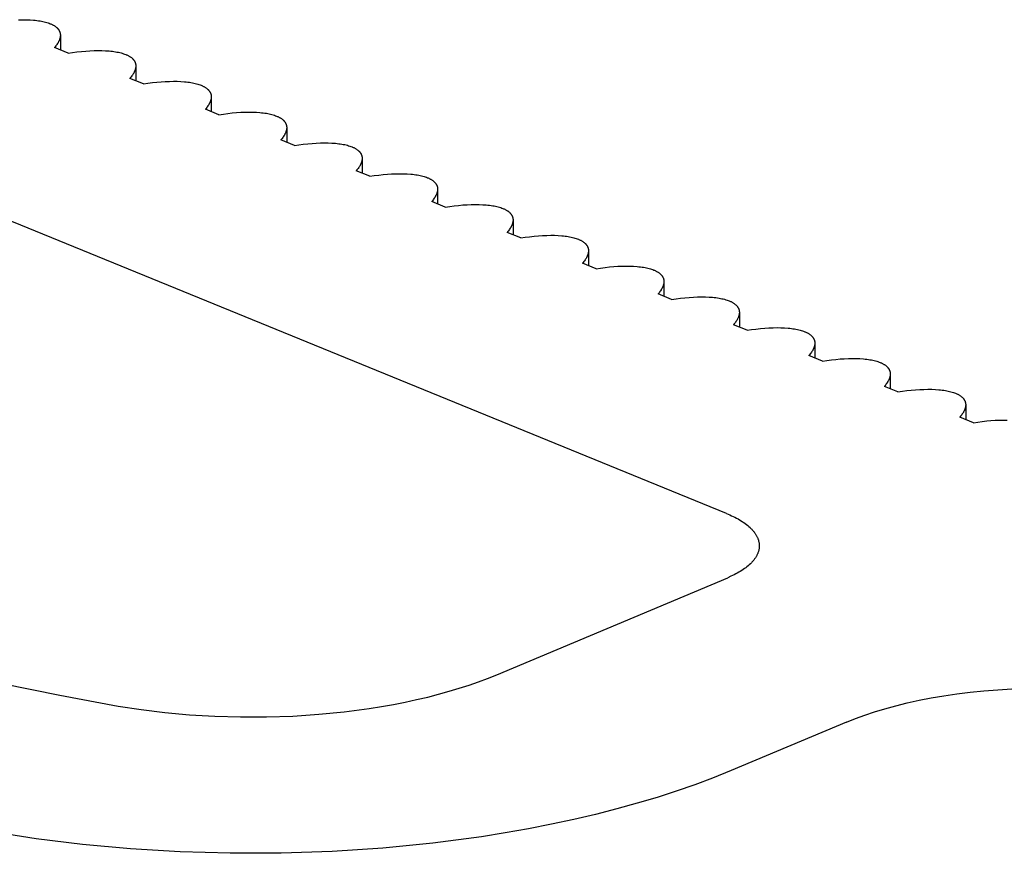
# Model space of a CAD drawing. Header units: millimetres. Extents: x 29324 to 30197, y -10446 to -9394.
# Tile 6 of 8: x 29360 to 29396, y -9431 to -9401. Entities that reach past the tile are written whole.
import ezdxf

# ---------------------------------------------------------------- set-up
doc = ezdxf.new("R2010")
doc.units = ezdxf.units.MM
doc.layers.add('CERAMICA_FERRES', color=7, linetype='Continuous', true_color=0x000000)

msp = doc.modelspace()

# ---------------------------------------------------------------- linework, layer by layer
at = {"layer": 'CERAMICA_FERRES'}
for points in [[(29359.781, -9400.977), (29359.926, -9400.974), (29360.066, -9400.975), (29360.201, -9400.981), (29360.328, -9400.99), (29360.39, -9400.996), (29360.449, -9401.003), (29360.507, -9401.01), (29360.563, -9401.019), (29360.617, -9401.029), (29360.668, -9401.039), (29360.718, -9401.051), (29360.766, -9401.063), (29360.812, -9401.076), (29360.856, -9401.09), (29360.897, -9401.104), (29360.937, -9401.12), (29360.959, -9401.129), (29360.98, -9401.138), (29361, -9401.148), (29361.02, -9401.158), (29361.039, -9401.168), (29361.058, -9401.178), (29361.076, -9401.189), (29361.093, -9401.2), (29361.11, -9401.211), (29361.126, -9401.223), (29361.141, -9401.235), (29361.156, -9401.247), (29361.17, -9401.259), (29361.177, -9401.265), (29361.184, -9401.272), (29361.19, -9401.278), (29361.197, -9401.285), (29361.203, -9401.291), (29361.209, -9401.298), (29361.215, -9401.305), (29361.22, -9401.311), (29361.226, -9401.318), (29361.231, -9401.325), (29361.236, -9401.332), (29361.241, -9401.339), (29361.245, -9401.346), (29361.25, -9401.353), (29361.254, -9401.36), (29361.259, -9401.367), (29361.263, -9401.375), (29361.266, -9401.382), (29361.27, -9401.389), (29361.273, -9401.397), (29361.277, -9401.404), (29361.28, -9401.412), (29361.283, -9401.419), (29361.285, -9401.427), (29361.288, -9401.435), (29361.29, -9401.443), (29361.292, -9401.451), (29361.294, -9401.458), (29361.296, -9401.466), (29361.298, -9401.474), (29361.299, -9401.482), (29361.3, -9401.49), (29361.301, -9401.499), (29361.302, -9401.507), (29361.303, -9401.515), (29361.303, -9401.523), (29361.304, -9401.532), (29361.304, -9401.54)], [(29361.304, -9401.54), (29361.303, -9401.553), (29361.303, -9401.566), (29361.302, -9401.579), (29361.3, -9401.592), (29361.298, -9401.606), (29361.296, -9401.619), (29361.293, -9401.632), (29361.29, -9401.646), (29361.286, -9401.66), (29361.282, -9401.673), (29361.277, -9401.687), (29361.272, -9401.701), (29361.267, -9401.715), (29361.261, -9401.729), (29361.255, -9401.743), (29361.248, -9401.757), (29361.241, -9401.771), (29361.234, -9401.786), (29361.226, -9401.8), (29361.218, -9401.814), (29361.209, -9401.829), (29361.2, -9401.843), (29361.181, -9401.872), (29361.16, -9401.901), (29361.138, -9401.931), (29361.114, -9401.96), (29361.089, -9401.99)], [(29361.304, -9401.54), (29361.304, -9402.077)], [(29361.583, -9402.191), (29361.089, -9401.99)], [(29361.583, -9402.191), (29361.746, -9402.167), (29361.908, -9402.146), (29362.068, -9402.129), (29362.226, -9402.115), (29362.38, -9402.105), (29362.53, -9402.099), (29362.675, -9402.096), (29362.815, -9402.097), (29362.949, -9402.103), (29363.077, -9402.112), (29363.138, -9402.118), (29363.198, -9402.125), (29363.256, -9402.132), (29363.311, -9402.141), (29363.365, -9402.151), (29363.417, -9402.161), (29363.467, -9402.173), (29363.515, -9402.185), (29363.561, -9402.198), (29363.604, -9402.212), (29363.646, -9402.226), (29363.686, -9402.242), (29363.707, -9402.251), (29363.728, -9402.26), (29363.749, -9402.27), (29363.768, -9402.28), (29363.788, -9402.29), (29363.806, -9402.3), (29363.824, -9402.311), (29363.842, -9402.322), (29363.859, -9402.333), (29363.875, -9402.345), (29363.89, -9402.357), (29363.905, -9402.369), (29363.919, -9402.381), (29363.926, -9402.387), (29363.933, -9402.394), (29363.939, -9402.4), (29363.945, -9402.407), (29363.951, -9402.413), (29363.957, -9402.42), (29363.963, -9402.427), (29363.969, -9402.433), (29363.974, -9402.44), (29363.979, -9402.447), (29363.985, -9402.454), (29363.989, -9402.461), (29363.994, -9402.468), (29363.999, -9402.475), (29364.003, -9402.482), (29364.007, -9402.489), (29364.011, -9402.497), (29364.015, -9402.504), (29364.019, -9402.511), (29364.022, -9402.519), (29364.025, -9402.526), (29364.028, -9402.534), (29364.031, -9402.541), (29364.034, -9402.549), (29364.037, -9402.557), (29364.039, -9402.565), (29364.041, -9402.573), (29364.043, -9402.58), (29364.045, -9402.588), (29364.046, -9402.596), (29364.048, -9402.604), (29364.049, -9402.612), (29364.05, -9402.621), (29364.051, -9402.629), (29364.052, -9402.637), (29364.052, -9402.645), (29364.052, -9402.654), (29364.052, -9402.662)], [(29364.052, -9402.662), (29364.052, -9402.675), (29364.051, -9402.688), (29364.05, -9402.701), (29364.049, -9402.714), (29364.047, -9402.728), (29364.044, -9402.741), (29364.042, -9402.754), (29364.038, -9402.768), (29364.035, -9402.782), (29364.031, -9402.795), (29364.026, -9402.809), (29364.021, -9402.823), (29364.016, -9402.837), (29364.01, -9402.851), (29364.004, -9402.865), (29363.997, -9402.879), (29363.99, -9402.893), (29363.983, -9402.908), (29363.975, -9402.922), (29363.966, -9402.936), (29363.958, -9402.951), (29363.949, -9402.965), (29363.93, -9402.994), (29363.909, -9403.023), (29363.887, -9403.053), (29363.863, -9403.082), (29363.838, -9403.112)], [(29364.052, -9402.662), (29364.052, -9403.199)], [(29364.332, -9403.313), (29363.838, -9403.112)], [(29364.332, -9403.313), (29364.495, -9403.289), (29364.657, -9403.268), (29364.817, -9403.251), (29364.974, -9403.237), (29365.128, -9403.227), (29365.278, -9403.221), (29365.424, -9403.218), (29365.564, -9403.219), (29365.698, -9403.225), (29365.826, -9403.234), (29365.887, -9403.24), (29365.947, -9403.247), (29366.004, -9403.254), (29366.06, -9403.263), (29366.114, -9403.273), (29366.166, -9403.283), (29366.216, -9403.295), (29366.264, -9403.307), (29366.309, -9403.32), (29366.353, -9403.334), (29366.395, -9403.348), (29366.434, -9403.364), (29366.456, -9403.373), (29366.477, -9403.382), (29366.497, -9403.392), (29366.517, -9403.402), (29366.536, -9403.412), (29366.555, -9403.422), (29366.573, -9403.433), (29366.59, -9403.444), (29366.607, -9403.455), (29366.623, -9403.467), (29366.639, -9403.479), (29366.654, -9403.491), (29366.668, -9403.503), (29366.675, -9403.51), (29366.681, -9403.516), (29366.688, -9403.522), (29366.694, -9403.529), (29366.7, -9403.535), (29366.706, -9403.542), (29366.712, -9403.549), (29366.717, -9403.555), (29366.723, -9403.562), (29366.728, -9403.569), (29366.733, -9403.576), (29366.738, -9403.583), (29366.743, -9403.59), (29366.747, -9403.597), (29366.752, -9403.604), (29366.756, -9403.611), (29366.76, -9403.619), (29366.764, -9403.626), (29366.767, -9403.633), (29366.771, -9403.641), (29366.774, -9403.648), (29366.777, -9403.656), (29366.78, -9403.664), (29366.783, -9403.671), (29366.785, -9403.679), (29366.788, -9403.687), (29366.79, -9403.695), (29366.792, -9403.702), (29366.793, -9403.71), (29366.795, -9403.718), (29366.796, -9403.726), (29366.798, -9403.735), (29366.799, -9403.743), (29366.8, -9403.751), (29366.8, -9403.759), (29366.801, -9403.767), (29366.801, -9403.776), (29366.801, -9403.784)], [(29366.801, -9403.784), (29366.801, -9403.797), (29366.8, -9403.81), (29366.799, -9403.823), (29366.798, -9403.836), (29366.796, -9403.85), (29366.793, -9403.863), (29366.79, -9403.876), (29366.787, -9403.89), (29366.783, -9403.904), (29366.779, -9403.917), (29366.775, -9403.931), (29366.77, -9403.945), (29366.764, -9403.959), (29366.759, -9403.973), (29366.752, -9403.987), (29366.746, -9404.001), (29366.739, -9404.015), (29366.731, -9404.03), (29366.723, -9404.044), (29366.715, -9404.058), (29366.707, -9404.073), (29366.697, -9404.087), (29366.678, -9404.116), (29366.657, -9404.145), (29366.635, -9404.175), (29366.611, -9404.204), (29366.586, -9404.234)], [(29366.801, -9403.784), (29366.801, -9404.321)], [(29367.081, -9404.435), (29366.586, -9404.234)], [(29367.081, -9404.435), (29367.244, -9404.411), (29367.406, -9404.39), (29367.566, -9404.373), (29367.723, -9404.359), (29367.877, -9404.349), (29368.027, -9404.343), (29368.172, -9404.34), (29368.312, -9404.341), (29368.447, -9404.347), (29368.574, -9404.356), (29368.636, -9404.362), (29368.695, -9404.369), (29368.753, -9404.376), (29368.809, -9404.385), (29368.863, -9404.395), (29368.914, -9404.405), (29368.964, -9404.417), (29369.012, -9404.429), (29369.058, -9404.442), (29369.102, -9404.456), (29369.143, -9404.471), (29369.183, -9404.486), (29369.205, -9404.495), (29369.226, -9404.504), (29369.246, -9404.514), (29369.266, -9404.524), (29369.285, -9404.534), (29369.304, -9404.544), (29369.322, -9404.555), (29369.339, -9404.566), (29369.356, -9404.577), (29369.372, -9404.589), (29369.387, -9404.601), (29369.402, -9404.613), (29369.416, -9404.625), (29369.423, -9404.632), (29369.43, -9404.638), (29369.436, -9404.644), (29369.443, -9404.651), (29369.449, -9404.657), (29369.455, -9404.664), (29369.46, -9404.671), (29369.466, -9404.677), (29369.472, -9404.684), (29369.477, -9404.691), (29369.482, -9404.698), (29369.487, -9404.705), (29369.491, -9404.712), (29369.496, -9404.719), (29369.5, -9404.726), (29369.505, -9404.733), (29369.509, -9404.741), (29369.512, -9404.748), (29369.516, -9404.755), (29369.519, -9404.763), (29369.523, -9404.77), (29369.526, -9404.778), (29369.529, -9404.786), (29369.531, -9404.793), (29369.534, -9404.801), (29369.536, -9404.809), (29369.538, -9404.817), (29369.54, -9404.824), (29369.542, -9404.832), (29369.544, -9404.84), (29369.545, -9404.848), (29369.546, -9404.857), (29369.547, -9404.865), (29369.548, -9404.873), (29369.549, -9404.881), (29369.549, -9404.889), (29369.55, -9404.898), (29369.55, -9404.906)], [(29369.55, -9404.906), (29369.549, -9404.919), (29369.549, -9404.932), (29369.548, -9404.945), (29369.546, -9404.958), (29369.544, -9404.972), (29369.542, -9404.985), (29369.539, -9404.998), (29369.536, -9405.012), (29369.532, -9405.026), (29369.528, -9405.039), (29369.523, -9405.053), (29369.518, -9405.067), (29369.513, -9405.081), (29369.507, -9405.095), (29369.501, -9405.109), (29369.494, -9405.123), (29369.487, -9405.137), (29369.48, -9405.152), (29369.472, -9405.166), (29369.464, -9405.18), (29369.455, -9405.195), (29369.446, -9405.209), (29369.427, -9405.238), (29369.406, -9405.267), (29369.384, -9405.297), (29369.36, -9405.326), (29369.335, -9405.356)], [(29369.55, -9404.906), (29369.55, -9405.443)], [(29369.829, -9405.557), (29369.335, -9405.356)], [(29369.829, -9405.557), (29369.992, -9405.533), (29370.154, -9405.513), (29370.314, -9405.495), (29370.472, -9405.481), (29370.626, -9405.471), (29370.776, -9405.465), (29370.921, -9405.462), (29371.061, -9405.463), (29371.195, -9405.469), (29371.323, -9405.478), (29371.384, -9405.484), (29371.444, -9405.491), (29371.502, -9405.498), (29371.557, -9405.507), (29371.611, -9405.517), (29371.663, -9405.527), (29371.713, -9405.539), (29371.761, -9405.551), (29371.807, -9405.564), (29371.85, -9405.578), (29371.892, -9405.593), (29371.932, -9405.608), (29371.953, -9405.617), (29371.974, -9405.626), (29371.995, -9405.636), (29372.014, -9405.646), (29372.034, -9405.656), (29372.052, -9405.666), (29372.07, -9405.677), (29372.088, -9405.688), (29372.104, -9405.699), (29372.121, -9405.711), (29372.136, -9405.723), (29372.151, -9405.735), (29372.165, -9405.747), (29372.172, -9405.754), (29372.179, -9405.76), (29372.185, -9405.766), (29372.191, -9405.773), (29372.197, -9405.779), (29372.203, -9405.786), (29372.209, -9405.793), (29372.215, -9405.799), (29372.22, -9405.806), (29372.225, -9405.813), (29372.231, -9405.82), (29372.235, -9405.827), (29372.24, -9405.834), (29372.245, -9405.841), (29372.249, -9405.848), (29372.253, -9405.855), (29372.257, -9405.863), (29372.261, -9405.87), (29372.265, -9405.877), (29372.268, -9405.885), (29372.271, -9405.892), (29372.274, -9405.9), (29372.277, -9405.908), (29372.28, -9405.915), (29372.283, -9405.923), (29372.285, -9405.931), (29372.287, -9405.939), (29372.289, -9405.946), (29372.291, -9405.954), (29372.292, -9405.962), (29372.294, -9405.97), (29372.295, -9405.979), (29372.296, -9405.987), (29372.297, -9405.995), (29372.297, -9406.003), (29372.298, -9406.011), (29372.298, -9406.02), (29372.298, -9406.028)], [(29385.575, -9418.963), (29353.609, -9405.914)], [(29372.298, -9406.028), (29372.298, -9406.041), (29372.297, -9406.054), (29372.296, -9406.067), (29372.295, -9406.08), (29372.293, -9406.094), (29372.29, -9406.107), (29372.288, -9406.12), (29372.284, -9406.134), (29372.281, -9406.148), (29372.277, -9406.161), (29372.272, -9406.175), (29372.267, -9406.189), (29372.262, -9406.203), (29372.256, -9406.217), (29372.25, -9406.231), (29372.243, -9406.245), (29372.236, -9406.259), (29372.229, -9406.274), (29372.221, -9406.288), (29372.212, -9406.302), (29372.204, -9406.317), (29372.195, -9406.331), (29372.176, -9406.36), (29372.155, -9406.39), (29372.133, -9406.419), (29372.109, -9406.448), (29372.084, -9406.478)], [(29372.298, -9406.028), (29372.298, -9406.565)], [(29372.578, -9406.68), (29372.084, -9406.478)], [(29372.578, -9406.68), (29372.741, -9406.655), (29372.903, -9406.635), (29373.063, -9406.617), (29373.22, -9406.603), (29373.374, -9406.593), (29373.524, -9406.587), (29373.67, -9406.584), (29373.81, -9406.585), (29373.944, -9406.591), (29374.072, -9406.6), (29374.133, -9406.606), (29374.193, -9406.613), (29374.25, -9406.621), (29374.306, -9406.629), (29374.36, -9406.639), (29374.412, -9406.649), (29374.462, -9406.661), (29374.51, -9406.673), (29374.555, -9406.686), (29374.599, -9406.7), (29374.641, -9406.715), (29374.68, -9406.73), (29374.702, -9406.739), (29374.723, -9406.748), (29374.743, -9406.758), (29374.763, -9406.768), (29374.782, -9406.778), (29374.801, -9406.788), (29374.819, -9406.799), (29374.836, -9406.81), (29374.853, -9406.821), (29374.869, -9406.833), (29374.885, -9406.845), (29374.9, -9406.857), (29374.914, -9406.869), (29374.921, -9406.876), (29374.927, -9406.882), (29374.934, -9406.888), (29374.94, -9406.895), (29374.946, -9406.901), (29374.952, -9406.908), (29374.958, -9406.915), (29374.963, -9406.921), (29374.969, -9406.928), (29374.974, -9406.935), (29374.979, -9406.942), (29374.984, -9406.949), (29374.989, -9406.956), (29374.993, -9406.963), (29374.998, -9406.97), (29375.002, -9406.977), (29375.006, -9406.985), (29375.01, -9406.992), (29375.013, -9406.999), (29375.017, -9407.007), (29375.02, -9407.014), (29375.023, -9407.022), (29375.026, -9407.03), (29375.029, -9407.037), (29375.031, -9407.045), (29375.034, -9407.053), (29375.036, -9407.061), (29375.038, -9407.069), (29375.039, -9407.076), (29375.041, -9407.084), (29375.042, -9407.092), (29375.044, -9407.101), (29375.045, -9407.109), (29375.045, -9407.117), (29375.046, -9407.125), (29375.047, -9407.133), (29375.047, -9407.142), (29375.047, -9407.15)], [(29375.047, -9407.15), (29375.047, -9407.163), (29375.046, -9407.176), (29375.045, -9407.189), (29375.043, -9407.202), (29375.042, -9407.216), (29375.039, -9407.229), (29375.036, -9407.243), (29375.033, -9407.256), (29375.029, -9407.27), (29375.025, -9407.283), (29375.021, -9407.297), (29375.016, -9407.311), (29375.01, -9407.325), (29375.005, -9407.339), (29374.998, -9407.353), (29374.992, -9407.367), (29374.985, -9407.382), (29374.977, -9407.396), (29374.969, -9407.41), (29374.961, -9407.424), (29374.952, -9407.439), (29374.943, -9407.453), (29374.924, -9407.482), (29374.903, -9407.512), (29374.881, -9407.541), (29374.857, -9407.57), (29374.832, -9407.6)], [(29375.047, -9407.15), (29375.047, -9407.687)], [(29375.327, -9407.802), (29374.832, -9407.6)], [(29375.327, -9407.802), (29375.49, -9407.777), (29375.652, -9407.757), (29375.812, -9407.739), (29375.969, -9407.725), (29376.123, -9407.715), (29376.273, -9407.709), (29376.418, -9407.706), (29376.558, -9407.707), (29376.693, -9407.713), (29376.82, -9407.722), (29376.882, -9407.728), (29376.941, -9407.735), (29376.999, -9407.743), (29377.055, -9407.751), (29377.109, -9407.761), (29377.16, -9407.771), (29377.21, -9407.783), (29377.258, -9407.795), (29377.304, -9407.808), (29377.348, -9407.822), (29377.389, -9407.837), (29377.429, -9407.852), (29377.451, -9407.861), (29377.472, -9407.87), (29377.492, -9407.88), (29377.512, -9407.89), (29377.531, -9407.9), (29377.55, -9407.91), (29377.568, -9407.921), (29377.585, -9407.932), (29377.602, -9407.943), (29377.618, -9407.955), (29377.633, -9407.967), (29377.648, -9407.979), (29377.662, -9407.991), (29377.669, -9407.998), (29377.676, -9408.004), (29377.682, -9408.01), (29377.689, -9408.017), (29377.695, -9408.023), (29377.701, -9408.03), (29377.706, -9408.037), (29377.712, -9408.043), (29377.718, -9408.05), (29377.723, -9408.057), (29377.728, -9408.064), (29377.733, -9408.071), (29377.737, -9408.078), (29377.742, -9408.085), (29377.746, -9408.092), (29377.751, -9408.099), (29377.755, -9408.107), (29377.758, -9408.114), (29377.762, -9408.121), (29377.765, -9408.129), (29377.769, -9408.136), (29377.772, -9408.144), (29377.775, -9408.152), (29377.777, -9408.159), (29377.78, -9408.167), (29377.782, -9408.175), (29377.784, -9408.183), (29377.786, -9408.191), (29377.788, -9408.198), (29377.79, -9408.206), (29377.791, -9408.215), (29377.792, -9408.223), (29377.793, -9408.231), (29377.794, -9408.239), (29377.795, -9408.247), (29377.795, -9408.255), (29377.796, -9408.264), (29377.796, -9408.272)], [(29377.796, -9408.272), (29377.795, -9408.285), (29377.795, -9408.298), (29377.794, -9408.311), (29377.792, -9408.324), (29377.79, -9408.338), (29377.788, -9408.351), (29377.785, -9408.365), (29377.782, -9408.378), (29377.778, -9408.392), (29377.774, -9408.405), (29377.769, -9408.419), (29377.764, -9408.433), (29377.759, -9408.447), (29377.753, -9408.461), (29377.747, -9408.475), (29377.74, -9408.489), (29377.733, -9408.504), (29377.726, -9408.518), (29377.718, -9408.532), (29377.71, -9408.546), (29377.701, -9408.561), (29377.692, -9408.575), (29377.673, -9408.604), (29377.652, -9408.634), (29377.63, -9408.663), (29377.606, -9408.692), (29377.581, -9408.722)], [(29377.796, -9408.272), (29377.796, -9408.809)], [(29378.075, -9408.924), (29377.581, -9408.722)], [(29378.075, -9408.924), (29378.238, -9408.899), (29378.4, -9408.879), (29378.56, -9408.861), (29378.718, -9408.847), (29378.872, -9408.837), (29379.022, -9408.831), (29379.167, -9408.828), (29379.307, -9408.829), (29379.441, -9408.835), (29379.569, -9408.844), (29379.63, -9408.85), (29379.69, -9408.857), (29379.748, -9408.865), (29379.803, -9408.873), (29379.857, -9408.883), (29379.909, -9408.893), (29379.959, -9408.905), (29380.007, -9408.917), (29380.053, -9408.93), (29380.096, -9408.944), (29380.138, -9408.959), (29380.178, -9408.974), (29380.199, -9408.983), (29380.22, -9408.992), (29380.241, -9409.002), (29380.26, -9409.012), (29380.28, -9409.022), (29380.298, -9409.032), (29380.316, -9409.043), (29380.334, -9409.054), (29380.35, -9409.065), (29380.367, -9409.077), (29380.382, -9409.089), (29380.397, -9409.101), (29380.411, -9409.113), (29380.418, -9409.12), (29380.424, -9409.126), (29380.431, -9409.132), (29380.437, -9409.139), (29380.443, -9409.145), (29380.449, -9409.152), (29380.455, -9409.159), (29380.461, -9409.165), (29380.466, -9409.172), (29380.471, -9409.179), (29380.476, -9409.186), (29380.481, -9409.193), (29380.486, -9409.2), (29380.491, -9409.207), (29380.495, -9409.214), (29380.499, -9409.221), (29380.503, -9409.229), (29380.507, -9409.236), (29380.511, -9409.243), (29380.514, -9409.251), (29380.517, -9409.258), (29380.52, -9409.266), (29380.523, -9409.274), (29380.526, -9409.281), (29380.528, -9409.289), (29380.531, -9409.297), (29380.533, -9409.305), (29380.535, -9409.313), (29380.537, -9409.32), (29380.538, -9409.328), (29380.54, -9409.337), (29380.541, -9409.345), (29380.542, -9409.353), (29380.543, -9409.361), (29380.543, -9409.369), (29380.544, -9409.377), (29380.544, -9409.386), (29380.544, -9409.394)], [(29380.544, -9409.394), (29380.544, -9409.407), (29380.543, -9409.42), (29380.542, -9409.433), (29380.541, -9409.446), (29380.539, -9409.46), (29380.536, -9409.473), (29380.534, -9409.487), (29380.53, -9409.5), (29380.527, -9409.514), (29380.523, -9409.527), (29380.518, -9409.541), (29380.513, -9409.555), (29380.508, -9409.569), (29380.502, -9409.583), (29380.496, -9409.597), (29380.489, -9409.611), (29380.482, -9409.626), (29380.475, -9409.64), (29380.467, -9409.654), (29380.458, -9409.669), (29380.45, -9409.683), (29380.441, -9409.697), (29380.422, -9409.726), (29380.401, -9409.756), (29380.378, -9409.785), (29380.355, -9409.814), (29380.33, -9409.844)], [(29380.544, -9409.394), (29380.544, -9409.931)], [(29380.824, -9410.046), (29380.33, -9409.844)], [(29380.824, -9410.046), (29380.987, -9410.021), (29381.149, -9410.001), (29381.309, -9409.983), (29381.466, -9409.969), (29381.62, -9409.959), (29381.77, -9409.953), (29381.916, -9409.95), (29382.056, -9409.952), (29382.19, -9409.957), (29382.318, -9409.966), (29382.379, -9409.972), (29382.438, -9409.979), (29382.496, -9409.987), (29382.552, -9409.995), (29382.606, -9410.005), (29382.658, -9410.016), (29382.708, -9410.027), (29382.756, -9410.039), (29382.801, -9410.052), (29382.845, -9410.066), (29382.887, -9410.081), (29382.926, -9410.096), (29382.948, -9410.105), (29382.969, -9410.114), (29382.989, -9410.124), (29383.009, -9410.134), (29383.028, -9410.144), (29383.047, -9410.154), (29383.065, -9410.165), (29383.082, -9410.176), (29383.099, -9410.188), (29383.115, -9410.199), (29383.131, -9410.211), (29383.146, -9410.223), (29383.16, -9410.235), (29383.166, -9410.242), (29383.173, -9410.248), (29383.18, -9410.254), (29383.186, -9410.261), (29383.192, -9410.267), (29383.198, -9410.274), (29383.204, -9410.281), (29383.209, -9410.287), (29383.215, -9410.294), (29383.22, -9410.301), (29383.225, -9410.308), (29383.23, -9410.315), (29383.235, -9410.322), (29383.239, -9410.329), (29383.244, -9410.336), (29383.248, -9410.343), (29383.252, -9410.351), (29383.256, -9410.358), (29383.259, -9410.366), (29383.263, -9410.373), (29383.266, -9410.38), (29383.269, -9410.388), (29383.272, -9410.396), (29383.275, -9410.403), (29383.277, -9410.411), (29383.279, -9410.419), (29383.282, -9410.427), (29383.284, -9410.435), (29383.285, -9410.443), (29383.287, -9410.451), (29383.288, -9410.459), (29383.29, -9410.467), (29383.291, -9410.475), (29383.291, -9410.483), (29383.292, -9410.491), (29383.293, -9410.499), (29383.293, -9410.508), (29383.293, -9410.516)], [(29383.293, -9410.516), (29383.293, -9410.529), (29383.292, -9410.542), (29383.291, -9410.555), (29383.289, -9410.568), (29383.287, -9410.582), (29383.285, -9410.595), (29383.282, -9410.609), (29383.279, -9410.622), (29383.275, -9410.636), (29383.271, -9410.65), (29383.267, -9410.663), (29383.262, -9410.677), (29383.256, -9410.691), (29383.251, -9410.705), (29383.244, -9410.719), (29383.238, -9410.733), (29383.231, -9410.748), (29383.223, -9410.762), (29383.215, -9410.776), (29383.207, -9410.791), (29383.198, -9410.805), (29383.189, -9410.819), (29383.17, -9410.848), (29383.149, -9410.878), (29383.127, -9410.907), (29383.103, -9410.936), (29383.078, -9410.966)], [(29383.293, -9410.516), (29383.293, -9411.053)], [(29383.573, -9411.168), (29383.078, -9410.966)], [(29383.573, -9411.168), (29383.736, -9411.143), (29383.898, -9411.123), (29384.058, -9411.105), (29384.215, -9411.091), (29384.369, -9411.081), (29384.519, -9411.075), (29384.664, -9411.072), (29384.804, -9411.074), (29384.939, -9411.079), (29385.066, -9411.088), (29385.128, -9411.094), (29385.187, -9411.101), (29385.245, -9411.109), (29385.301, -9411.117), (29385.355, -9411.127), (29385.406, -9411.138), (29385.456, -9411.149), (29385.504, -9411.161), (29385.55, -9411.174), (29385.594, -9411.188), (29385.635, -9411.203), (29385.675, -9411.218), (29385.697, -9411.227), (29385.717, -9411.236), (29385.738, -9411.246), (29385.758, -9411.256), (29385.777, -9411.266), (29385.796, -9411.277), (29385.814, -9411.287), (29385.831, -9411.298), (29385.848, -9411.31), (29385.864, -9411.321), (29385.879, -9411.333), (29385.894, -9411.345), (29385.908, -9411.357), (29385.915, -9411.364), (29385.922, -9411.37), (29385.928, -9411.376), (29385.935, -9411.383), (29385.941, -9411.389), (29385.947, -9411.396), (29385.952, -9411.403), (29385.958, -9411.409), (29385.963, -9411.416), (29385.969, -9411.423), (29385.974, -9411.43), (29385.979, -9411.437), (29385.983, -9411.444), (29385.988, -9411.451), (29385.992, -9411.458), (29385.996, -9411.466), (29386, -9411.473), (29386.004, -9411.48), (29386.008, -9411.488), (29386.011, -9411.495), (29386.015, -9411.502), (29386.018, -9411.51), (29386.021, -9411.518), (29386.023, -9411.525), (29386.026, -9411.533), (29386.028, -9411.541), (29386.03, -9411.549), (29386.032, -9411.557), (29386.034, -9411.565), (29386.036, -9411.573), (29386.037, -9411.581), (29386.038, -9411.589), (29386.039, -9411.597), (29386.04, -9411.605), (29386.041, -9411.613), (29386.041, -9411.622), (29386.042, -9411.63), (29386.042, -9411.638)], [(29386.042, -9411.638), (29386.041, -9411.651), (29386.041, -9411.664), (29386.04, -9411.677), (29386.038, -9411.69), (29386.036, -9411.704), (29386.034, -9411.717), (29386.031, -9411.731), (29386.028, -9411.744), (29386.024, -9411.758), (29386.02, -9411.772), (29386.015, -9411.785), (29386.01, -9411.799), (29386.005, -9411.813), (29385.999, -9411.827), (29385.993, -9411.841), (29385.986, -9411.855), (29385.979, -9411.87), (29385.972, -9411.884), (29385.964, -9411.898), (29385.956, -9411.913), (29385.947, -9411.927), (29385.938, -9411.941), (29385.919, -9411.97), (29385.898, -9412), (29385.876, -9412.029), (29385.852, -9412.058), (29385.827, -9412.088)], [(29386.042, -9411.638), (29386.042, -9412.175)], [(29386.321, -9412.29), (29385.827, -9412.088)], [(29386.321, -9412.29), (29386.484, -9412.266), (29386.646, -9412.245), (29386.806, -9412.227), (29386.964, -9412.213), (29387.118, -9412.203), (29387.268, -9412.197), (29387.413, -9412.194), (29387.553, -9412.196), (29387.687, -9412.201), (29387.815, -9412.21), (29387.876, -9412.216), (29387.936, -9412.223), (29387.993, -9412.231), (29388.049, -9412.239), (29388.103, -9412.249), (29388.155, -9412.26), (29388.205, -9412.271), (29388.253, -9412.283), (29388.299, -9412.296), (29388.342, -9412.31), (29388.384, -9412.325), (29388.424, -9412.34), (29388.445, -9412.349), (29388.466, -9412.358), (29388.487, -9412.368), (29388.506, -9412.378), (29388.526, -9412.388), (29388.544, -9412.399), (29388.562, -9412.409), (29388.58, -9412.42), (29388.596, -9412.432), (29388.613, -9412.443), (29388.628, -9412.455), (29388.643, -9412.467), (29388.657, -9412.479), (29388.664, -9412.486), (29388.67, -9412.492), (29388.677, -9412.498), (29388.683, -9412.505), (29388.689, -9412.511), (29388.695, -9412.518), (29388.701, -9412.525), (29388.707, -9412.531), (29388.712, -9412.538), (29388.717, -9412.545), (29388.722, -9412.552), (29388.727, -9412.559), (29388.732, -9412.566), (29388.737, -9412.573), (29388.741, -9412.58), (29388.745, -9412.588), (29388.749, -9412.595), (29388.753, -9412.602), (29388.757, -9412.61), (29388.76, -9412.617), (29388.763, -9412.625), (29388.766, -9412.632), (29388.769, -9412.64), (29388.772, -9412.647), (29388.774, -9412.655), (29388.777, -9412.663), (29388.779, -9412.671), (29388.781, -9412.679), (29388.783, -9412.687), (29388.784, -9412.695), (29388.786, -9412.703), (29388.787, -9412.711), (29388.788, -9412.719), (29388.789, -9412.727), (29388.789, -9412.735), (29388.79, -9412.744), (29388.79, -9412.752), (29388.79, -9412.76)], [(29388.79, -9412.76), (29388.79, -9412.773), (29388.789, -9412.786), (29388.788, -9412.799), (29388.787, -9412.812), (29388.785, -9412.826), (29388.782, -9412.839), (29388.78, -9412.853), (29388.776, -9412.866), (29388.773, -9412.88), (29388.769, -9412.894), (29388.764, -9412.907), (29388.759, -9412.921), (29388.754, -9412.935), (29388.748, -9412.949), (29388.742, -9412.963), (29388.735, -9412.977), (29388.728, -9412.992), (29388.721, -9413.006), (29388.713, -9413.02), (29388.704, -9413.035), (29388.696, -9413.049), (29388.687, -9413.063), (29388.667, -9413.092), (29388.647, -9413.122), (29388.624, -9413.151), (29388.601, -9413.18), (29388.576, -9413.21)], [(29388.79, -9412.76), (29388.79, -9413.297)], [(29389.07, -9413.412), (29388.576, -9413.21)], [(29389.07, -9413.412), (29389.233, -9413.388), (29389.395, -9413.367), (29389.555, -9413.349), (29389.712, -9413.335), (29389.866, -9413.325), (29390.016, -9413.319), (29390.162, -9413.316), (29390.302, -9413.318), (29390.436, -9413.323), (29390.564, -9413.332), (29390.625, -9413.338), (29390.684, -9413.345), (29390.742, -9413.353), (29390.798, -9413.361), (29390.852, -9413.371), (29390.904, -9413.382), (29390.954, -9413.393), (29391.002, -9413.405), (29391.047, -9413.418), (29391.091, -9413.432), (29391.133, -9413.447), (29391.172, -9413.462), (29391.194, -9413.471), (29391.215, -9413.48), (29391.235, -9413.49), (29391.255, -9413.5), (29391.274, -9413.51), (29391.293, -9413.521), (29391.311, -9413.531), (29391.328, -9413.542), (29391.345, -9413.554), (29391.361, -9413.565), (29391.377, -9413.577), (29391.392, -9413.589), (29391.406, -9413.601), (29391.412, -9413.608), (29391.419, -9413.614), (29391.426, -9413.62), (29391.432, -9413.627), (29391.438, -9413.633), (29391.444, -9413.64), (29391.45, -9413.647), (29391.455, -9413.653), (29391.461, -9413.66), (29391.466, -9413.667), (29391.471, -9413.674), (29391.476, -9413.681), (29391.481, -9413.688), (29391.485, -9413.695), (29391.49, -9413.702), (29391.494, -9413.71), (29391.498, -9413.717), (29391.502, -9413.724), (29391.505, -9413.732), (29391.509, -9413.739), (29391.512, -9413.747), (29391.515, -9413.754), (29391.518, -9413.762), (29391.521, -9413.769), (29391.523, -9413.777), (29391.525, -9413.785), (29391.528, -9413.793), (29391.53, -9413.801), (29391.531, -9413.809), (29391.533, -9413.817), (29391.534, -9413.825), (29391.536, -9413.833), (29391.537, -9413.841), (29391.537, -9413.849), (29391.538, -9413.857), (29391.539, -9413.866), (29391.539, -9413.874), (29391.539, -9413.882)], [(29391.539, -9413.882), (29391.539, -9413.895), (29391.538, -9413.908), (29391.537, -9413.921), (29391.535, -9413.934), (29391.533, -9413.948), (29391.531, -9413.961), (29391.528, -9413.975), (29391.525, -9413.988), (29391.521, -9414.002), (29391.517, -9414.016), (29391.513, -9414.029), (29391.508, -9414.043), (29391.502, -9414.057), (29391.497, -9414.071), (29391.49, -9414.085), (29391.484, -9414.099), (29391.477, -9414.114), (29391.469, -9414.128), (29391.461, -9414.142), (29391.453, -9414.157), (29391.444, -9414.171), (29391.435, -9414.185), (29391.416, -9414.214), (29391.395, -9414.244), (29391.373, -9414.273), (29391.349, -9414.302), (29391.324, -9414.332)], [(29391.539, -9413.882), (29391.539, -9414.419)], [(29391.819, -9414.534), (29391.324, -9414.332)], [(29391.819, -9414.534), (29391.982, -9414.51), (29392.144, -9414.489), (29392.304, -9414.471), (29392.461, -9414.457), (29392.615, -9414.447), (29392.765, -9414.441), (29392.91, -9414.438), (29393.05, -9414.44), (29393.185, -9414.445), (29393.312, -9414.454), (29393.374, -9414.46), (29393.433, -9414.467), (29393.491, -9414.475), (29393.547, -9414.483), (29393.6, -9414.493), (29393.652, -9414.504), (29393.702, -9414.515), (29393.75, -9414.527), (29393.796, -9414.54), (29393.84, -9414.554), (29393.881, -9414.569), (29393.921, -9414.584), (29393.942, -9414.593), (29393.963, -9414.602), (29393.984, -9414.612), (29394.004, -9414.622), (29394.023, -9414.632), (29394.042, -9414.643), (29394.06, -9414.653), (29394.077, -9414.664), (29394.094, -9414.676), (29394.11, -9414.687), (29394.125, -9414.699), (29394.14, -9414.711), (29394.154, -9414.723), (29394.161, -9414.73), (29394.168, -9414.736), (29394.174, -9414.742), (29394.181, -9414.749), (29394.187, -9414.756), (29394.193, -9414.762), (29394.198, -9414.769), (29394.204, -9414.776), (29394.209, -9414.782), (29394.215, -9414.789), (29394.22, -9414.796), (29394.225, -9414.803), (29394.229, -9414.81), (29394.234, -9414.817), (29394.238, -9414.824), (29394.242, -9414.832), (29394.246, -9414.839), (29394.25, -9414.846), (29394.254, -9414.854), (29394.257, -9414.861), (29394.261, -9414.869), (29394.264, -9414.876), (29394.267, -9414.884), (29394.269, -9414.891), (29394.272, -9414.899), (29394.274, -9414.907), (29394.276, -9414.915), (29394.278, -9414.923), (29394.28, -9414.931), (29394.282, -9414.939), (29394.283, -9414.947), (29394.284, -9414.955), (29394.285, -9414.963), (29394.286, -9414.971), (29394.287, -9414.979), (29394.287, -9414.988), (29394.287, -9414.996), (29394.288, -9415.004)], [(29394.288, -9415.004), (29394.287, -9415.017), (29394.287, -9415.03), (29394.286, -9415.043), (29394.284, -9415.057), (29394.282, -9415.07), (29394.28, -9415.083), (29394.277, -9415.097), (29394.274, -9415.11), (29394.27, -9415.124), (29394.266, -9415.138), (29394.261, -9415.151), (29394.256, -9415.165), (29394.251, -9415.179), (29394.245, -9415.193), (29394.239, -9415.207), (29394.232, -9415.221), (29394.225, -9415.236), (29394.218, -9415.25), (29394.21, -9415.264), (29394.202, -9415.279), (29394.193, -9415.293), (29394.184, -9415.307), (29394.165, -9415.337), (29394.144, -9415.366), (29394.122, -9415.395), (29394.098, -9415.424), (29394.073, -9415.454)], [(29394.288, -9415.004), (29394.288, -9415.541)], [(29394.567, -9415.656), (29394.073, -9415.454)], [(29394.567, -9415.656), (29394.73, -9415.632), (29394.892, -9415.611), (29395.052, -9415.593), (29395.209, -9415.579), (29395.364, -9415.569), (29395.514, -9415.563), (29395.659, -9415.56), (29395.799, -9415.562)], [(29385.575, -9418.963), (29385.7, -9419.016), (29385.761, -9419.044), (29385.822, -9419.073), (29385.881, -9419.103), (29385.938, -9419.133), (29385.995, -9419.164), (29386.05, -9419.196), (29386.104, -9419.229), (29386.156, -9419.263), (29386.206, -9419.297), (29386.255, -9419.332), (29386.302, -9419.368), (29386.347, -9419.404), (29386.391, -9419.441), (29386.432, -9419.479), (29386.452, -9419.498), (29386.471, -9419.517), (29386.49, -9419.537), (29386.508, -9419.556), (29386.526, -9419.576), (29386.543, -9419.596), (29386.559, -9419.616), (29386.575, -9419.636), (29386.59, -9419.656), (29386.605, -9419.676), (29386.619, -9419.697), (29386.633, -9419.717), (29386.646, -9419.738), (29386.658, -9419.758), (29386.669, -9419.779), (29386.68, -9419.8), (29386.691, -9419.821), (29386.701, -9419.842), (29386.71, -9419.863), (29386.718, -9419.885), (29386.726, -9419.906), (29386.733, -9419.927), (29386.739, -9419.949), (29386.745, -9419.97), (29386.75, -9419.991), (29386.755, -9420.013), (29386.758, -9420.035), (29386.761, -9420.056), (29386.764, -9420.078), (29386.765, -9420.099), (29386.767, -9420.121), (29386.767, -9420.143)], [(29386.767, -9420.143), (29386.767, -9420.164), (29386.766, -9420.185), (29386.764, -9420.206), (29386.762, -9420.228), (29386.759, -9420.249), (29386.755, -9420.27), (29386.751, -9420.291), (29386.746, -9420.312), (29386.74, -9420.333), (29386.734, -9420.354), (29386.727, -9420.375), (29386.72, -9420.396), (29386.712, -9420.417), (29386.703, -9420.438), (29386.693, -9420.458), (29386.683, -9420.479), (29386.673, -9420.5), (29386.662, -9420.52), (29386.65, -9420.54), (29386.637, -9420.561), (29386.624, -9420.581), (29386.611, -9420.601), (29386.597, -9420.621), (29386.582, -9420.641), (29386.566, -9420.66), (29386.551, -9420.68), (29386.534, -9420.699), (29386.517, -9420.719), (29386.5, -9420.738), (29386.481, -9420.757), (29386.444, -9420.795), (29386.404, -9420.832), (29386.362, -9420.868), (29386.319, -9420.904), (29386.273, -9420.94), (29386.226, -9420.974), (29386.178, -9421.008), (29386.127, -9421.041), (29386.075, -9421.074), (29386.022, -9421.105), (29385.967, -9421.136), (29385.911, -9421.166), (29385.854, -9421.196), (29385.796, -9421.224), (29385.737, -9421.252), (29385.616, -9421.305)], [(29377.202, -9424.84), (29385.616, -9421.305)], [(29359.186, -9425.152), (29361.285, -9425.588), (29363.414, -9425.979), (29364.244, -9426.108), (29365.11, -9426.214), (29366.007, -9426.296), (29366.928, -9426.35), (29367.868, -9426.377), (29368.818, -9426.374), (29369.77, -9426.342), (29370.716, -9426.28), (29371.648, -9426.188), (29372.558, -9426.067), (29373.002, -9425.996), (29373.438, -9425.919), (29373.865, -9425.836), (29374.282, -9425.746), (29374.688, -9425.65), (29375.083, -9425.549), (29375.466, -9425.443), (29375.837, -9425.332), (29376.195, -9425.217), (29376.539, -9425.097), (29376.87, -9424.973), (29377.202, -9424.84)], [(29389.95, -9426.564), (29390.27, -9426.435), (29390.609, -9426.31), (29390.968, -9426.19), (29391.346, -9426.075), (29391.742, -9425.967), (29392.156, -9425.864), (29392.587, -9425.769), (29393.034, -9425.682), (29393.495, -9425.603), (29393.97, -9425.534), (29394.456, -9425.474), (29394.952, -9425.424), (29395.456, -9425.384), (29395.967, -9425.355)], [(29389.95, -9426.564), (29385.748, -9428.329)], [(29385.748, -9428.329), (29385.06, -9428.606), (29384.414, -9428.847), (29383.742, -9429.08), (29383.044, -9429.306), (29382.321, -9429.522), (29381.573, -9429.729), (29380.802, -9429.926), (29380.01, -9430.113), (29379.196, -9430.288), (29378.364, -9430.451), (29377.513, -9430.601), (29376.646, -9430.739), (29374.871, -9430.974), (29373.053, -9431.154), (29371.207, -9431.276), (29369.349, -9431.339), (29367.496, -9431.344), (29365.663, -9431.292), (29363.865, -9431.185), (29362.114, -9431.026), (29360.424, -9430.819), (29358.805, -9430.567)]]:
    msp.add_lwpolyline(points, dxfattribs=at)

doc.saveas('drawing.dxf')
